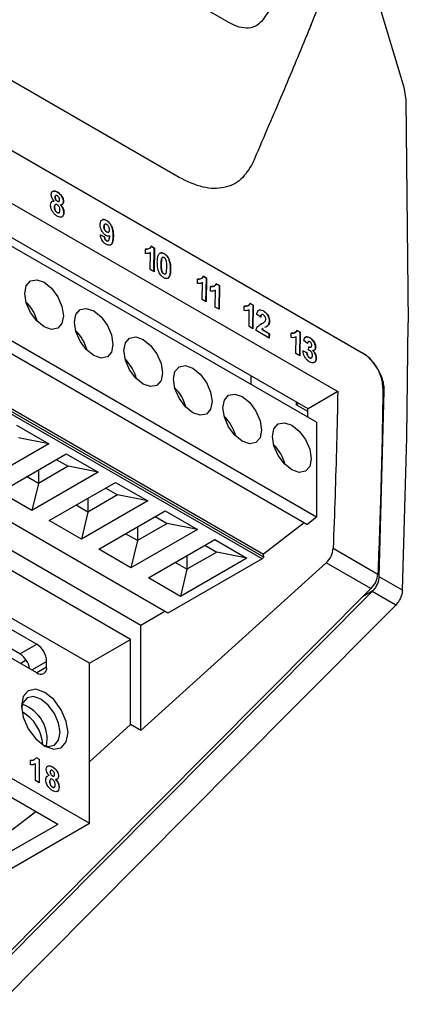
# Model space of a CAD drawing. Extents: x 106 to 315, y 19 to 260.
# Tile 12 of 132: x 162 to 170, y 44 to 65. Entities that reach past the tile are written whole.
import ezdxf

# ---------------------------------------------------------------- set-up
doc = ezdxf.new("R2010")
doc.units = 0
doc.layers.get('0').update_dxf_attribs({"linetype": 'CONTINUOUS'})

msp = doc.modelspace()

# ---------------------------------------------------------------- linework, layer by layer
at = {"color": 7, "linetype": 'CONTINUOUS'}
for p, q in [((169.049, 65.98), (169.907, 63.137)), ((165.329, 61.293), (160.396, 64.141)), ((167.954, 56.576), (155.231, 63.921)), ((168.127, 56.301), (155.227, 63.748)), ((169.907, 63.137), (169.95, 62.88)), ((169.95, 62.88), (169.999, 58.337)), ((160.386, 62.726), (169.073, 57.711)), ((169.085, 57.7), (160.397, 62.715)), ((155.168, 61.853), (168.127, 54.372)), ((167.928, 54.218), (155.159, 61.59)), ((160.381, 61.648), (168.56, 56.926)), ((162.796, 60.891), (162.798, 60.892)), ((162.812, 60.926), (162.81, 60.924)), ((162.843, 60.994), (162.845, 60.996)), ((167.016, 53.516), (154.555, 60.709)), ((167.056, 53.546), (154.591, 60.742)), ((154.63, 60.777), (167.046, 53.609)), ((162.775, 60.811), (162.735, 60.804)), ((162.775, 60.811), (162.777, 60.813)), ((162.782, 60.692), (162.784, 60.694)), ((162.804, 60.741), (162.802, 60.739)), ((162.84, 60.809), (162.842, 60.81)), ((162.873, 60.804), (162.875, 60.805)), ((162.904, 60.737), (162.906, 60.738)), ((162.966, 60.8), (162.968, 60.801)), ((162.838, 60.578), (162.84, 60.58)), ((162.875, 60.574), (162.877, 60.576)), ((162.974, 60.577), (162.976, 60.578)), ((163.793, 60.292), (163.795, 60.293)), ((163.81, 60.34), (163.808, 60.339)), ((163.846, 60.416), (163.848, 60.417)), ((163.8, 60.085), (163.72, 60.121)), ((163.722, 60.122), (163.802, 60.087)), ((163.8, 60.085), (163.802, 60.087)), ((163.848, 60.183), (163.85, 60.184)), ((163.889, 60.178), (163.891, 60.18)), ((163.902, 60.104), (163.909, 60.107)), ((163.909, 60.107), (163.911, 60.108)), ((163.983, 60.092), (163.985, 60.094)), ((163.844, 60.004), (163.846, 60.005)), ((163.878, 60.001), (163.88, 60.002)), ((164.819, 59.854), (164.755, 59.891)), ((164.757, 59.892), (164.821, 59.855)), ((164.637, 59.742), (164.638, 59.835)), ((164.732, 59.758), (164.737, 59.761)), ((164.734, 59.417), (164.739, 59.753)), ((164.812, 59.372), (164.819, 59.854)), ((164.821, 59.855), (164.814, 59.371)), ((164.819, 59.854), (164.821, 59.855)), ((165.018, 59.739), (165.02, 59.74)), ((164.959, 59.526), (164.961, 59.527)), ((164.969, 59.638), (164.971, 59.639)), ((165.113, 59.634), (165.115, 59.635)), ((165.097, 52.408), (153.06, 59.356)), ((164.814, 59.371), (164.734, 59.417)), ((165.012, 59.33), (165.014, 59.331)), ((165.15, 59.415), (165.152, 59.417)), ((165.881, 59.241), (165.817, 59.278)), ((165.819, 59.279), (165.883, 59.242)), ((165.096, 59.239), (165.106, 59.243)), ((165.698, 59.13), (165.7, 59.223)), ((165.793, 59.146), (165.799, 59.148)), ((165.795, 58.805), (165.801, 59.14)), ((165.873, 58.76), (165.881, 59.241)), ((165.883, 59.242), (165.875, 58.758)), ((165.881, 59.241), (165.883, 59.242)), ((165.964, 58.976), (165.966, 59.069)), ((166.146, 59.088), (166.082, 59.125)), ((166.084, 59.126), (166.148, 59.089)), ((166.139, 58.606), (166.146, 59.088)), ((166.148, 59.089), (166.141, 58.605)), ((166.146, 59.088), (166.148, 59.089)), ((164.542, 52.157), (152.675, 59.007)), ((166.059, 58.992), (166.064, 58.995)), ((166.061, 58.651), (166.066, 58.987)), ((165.875, 58.758), (165.795, 58.805)), ((166.654, 58.578), (166.655, 58.671)), ((166.836, 58.69), (166.772, 58.726)), ((166.774, 58.728), (166.838, 58.691)), ((166.828, 58.208), (166.836, 58.69)), ((166.838, 58.691), (166.83, 58.207)), ((166.836, 58.69), (166.838, 58.691)), ((166.141, 58.605), (166.061, 58.651)), ((166.748, 58.594), (166.754, 58.596)), ((166.751, 58.253), (166.756, 58.589)), ((166.99, 58.447), (166.91, 58.502)), ((167.008, 58.496), (167.006, 58.495)), ((167.043, 58.57), (167.045, 58.571)), ((166.83, 58.207), (166.751, 58.253)), ((167.007, 58.31), (166.985, 58.297)), ((167.033, 58.324), (167.035, 58.325)), ((167.105, 58.253), (167.127, 58.267)), ((167.127, 58.267), (167.129, 58.268)), ((167.169, 58.365), (167.171, 58.366)), ((169.971, 55.988), (169.999, 58.337)), ((167.165, 58.014), (166.894, 58.17)), ((167.011, 58.195), (167.034, 58.212)), ((167.011, 58.195), (167.013, 58.196)), ((167.165, 58.106), (167.011, 58.195)), ((167.037, 58.212), (167.013, 58.196)), ((167.013, 58.196), (167.167, 58.107)), ((167.163, 58.015), (167.165, 58.106)), ((167.167, 58.107), (167.165, 58.014)), ((167.165, 58.106), (167.167, 58.107)), ((167.609, 58.027), (167.611, 58.12)), ((167.791, 58.138), (167.727, 58.175)), ((167.729, 58.176), (167.793, 58.139)), ((167.784, 57.657), (167.791, 58.138)), ((167.793, 58.139), (167.786, 57.655)), ((167.791, 58.138), (167.793, 58.139)), ((167.704, 58.043), (167.709, 58.045)), ((167.706, 57.702), (167.711, 58.046)), ((167.945, 57.908), (167.866, 57.968)), ((167.99, 58.023), (167.992, 58.024)), ((168.081, 57.927), (168.083, 57.928)), ((167.786, 57.655), (167.706, 57.702)), ((167.929, 57.72), (167.849, 57.755)), ((167.851, 57.756), (167.932, 57.722)), ((167.929, 57.72), (167.932, 57.722)), ((167.965, 57.771), (167.973, 57.842)), ((168.014, 57.832), (168.016, 57.833)), ((168.047, 57.763), (168.049, 57.764)), ((168.108, 57.83), (168.11, 57.831)), ((167.984, 57.614), (167.986, 57.615)), ((168.022, 57.61), (168.024, 57.611)), ((168.121, 57.606), (168.123, 57.607)), ((166.79, 57.248), (166.79, 57.073)), ((168.56, 56.926), (167.954, 56.576)), ((169.408, 53.145), (169.51, 56.937)), ((167.714, 56.714), (167.714, 56.655)), ((167.765, 56.685), (167.714, 56.655)), ((167.953, 56.517), (167.714, 56.655)), ((168.127, 56.301), (168.127, 54.372)), ((162.011, 56.242), (162.667, 55.863)), ((162.667, 55.863), (161.314, 55.081)), ((162.667, 55.863), (162.051, 55.985)), ((169.879, 52.872), (169.971, 55.988)), ((161.667, 54.877), (163.021, 55.659)), ((163.021, 55.659), (163.677, 55.28)), ((162.819, 55.542), (163.061, 55.402)), ((164.333, 51.87), (158.475, 55.253)), ((163.677, 55.28), (162.324, 54.498)), ((163.061, 55.402), (162.455, 55.052)), ((162.455, 55.332), (162.455, 55.052)), ((163.677, 55.28), (163.061, 55.402)), ((162.455, 55.052), (162.213, 55.192)), ((162.455, 55.052), (162.324, 54.498)), ((162.677, 54.294), (164.031, 55.075)), ((164.031, 55.075), (164.688, 54.696)), ((162.324, 54.498), (161.667, 54.877)), ((163.829, 54.959), (164.071, 54.819)), ((164.688, 54.696), (163.334, 53.915)), ((164.071, 54.819), (163.465, 54.469)), ((163.465, 54.749), (163.465, 54.469)), ((164.688, 54.696), (164.071, 54.819)), ((163.465, 54.469), (163.223, 54.609)), ((163.465, 54.469), (163.334, 53.915)), ((163.688, 53.711), (165.041, 54.492)), ((165.041, 54.492), (165.698, 54.113)), ((163.495, 51.386), (158.475, 54.285)), ((163.334, 53.915), (162.677, 54.294)), ((165.082, 54.236), (164.475, 53.886)), ((164.839, 54.376), (165.082, 54.236)), ((165.698, 54.113), (165.082, 54.236)), ((167.875, 54.249), (167.046, 53.609)), ((167.928, 54.218), (168.127, 54.372)), ((165.698, 54.113), (164.344, 53.332)), ((164.475, 54.166), (164.475, 53.886)), ((158.785, 53.872), (162.422, 51.773)), ((164.475, 53.886), (164.233, 54.026)), ((164.475, 53.886), (164.344, 53.332)), ((164.698, 53.128), (166.051, 53.909)), ((166.051, 53.909), (166.708, 53.53)), ((164.344, 53.332), (163.688, 53.711)), ((166.092, 53.653), (165.486, 53.303)), ((165.849, 53.793), (166.092, 53.653)), ((166.708, 53.53), (166.092, 53.653)), ((168.467, 53.731), (169.379, 53.204)), ((162.078, 51.574), (158.587, 53.59)), ((168.321, 53.432), (164.542, 50.011)), ((167.016, 53.516), (165.097, 52.408)), ((165.486, 53.303), (165.243, 53.443)), ((166.708, 53.53), (165.354, 52.749)), ((165.486, 53.583), (165.486, 53.303)), ((167.016, 53.516), (167.056, 53.546)), ((167.056, 53.546), (167.046, 53.609)), ((169.233, 52.906), (168.321, 53.432)), ((162.422, 51.189), (158.785, 53.289)), ((165.486, 53.303), (165.354, 52.749)), ((165.354, 52.749), (164.698, 53.128)), ((169.879, 52.872), (169.408, 53.145)), ((169.233, 52.906), (160.804, 44.427)), ((166.036, 49.6), (169.262, 52.846)), ((169.275, 52.86), (169.068, 52.74)), ((169.275, 52.86), (169.262, 52.846)), ((169.742, 52.569), (169.262, 52.846)), ((165.037, 52.442), (164.542, 52.157)), ((167.705, 50.52), (169.742, 52.569)), ((164.542, 50.011), (164.542, 52.157)), ((163.495, 51.386), (164.333, 51.87)), ((164.333, 50.132), (164.333, 51.87)), ((162.078, 51.574), (162.422, 51.773)), ((157.636, 51.503), (163.495, 48.12)), ((162.089, 51.382), (162.198, 51.455)), ((162.624, 51.306), (162.624, 51.423)), ((163.495, 49.373), (163.495, 51.386)), ((162.849, 48.097), (157.596, 51.129)), ((166.516, 49.324), (167.705, 50.52)), ((163.495, 49.373), (164.333, 50.132)), ((164.542, 50.011), (164.333, 50.132)), ((166.036, 49.6), (160.832, 44.365)), ((162.408, 49.462), (162.472, 49.425)), ((162.41, 49.463), (162.474, 49.426)), ((162.472, 49.425), (162.474, 49.426)), ((162.472, 49.425), (162.472, 48.948)), ((162.474, 49.426), (162.474, 48.947)), ((161.313, 44.09), (166.516, 49.324)), ((162.293, 49.315), (162.293, 49.408)), ((162.392, 49.333), (162.394, 49.334)), ((162.394, 48.993), (162.394, 49.334)), ((162.74, 49.27), (162.742, 49.271)), ((163.495, 48.12), (163.495, 49.373)), ((162.629, 49.077), (162.645, 49.081)), ((162.675, 49.089), (162.677, 49.09)), ((162.695, 49.168), (162.697, 49.169)), ((162.74, 49.086), (162.742, 49.087)), ((162.805, 49.014), (162.807, 49.015)), ((162.865, 49.076), (162.867, 49.078)), ((162.474, 48.947), (162.394, 48.993)), ((162.684, 48.971), (162.686, 48.972)), ((162.741, 48.858), (162.743, 48.859)), ((162.876, 48.855), (162.878, 48.857)), ((162.402, 48.355), (161.595, 47.734)), ((159.677, 45.916), (163.495, 48.12)), ((162.849, 48.097), (161.889, 47.543))]:
    msp.add_line(p, q, dxfattribs=at)
at = {"color": 8, "linetype": 'CONTINUOUS'}
for p, q in [((169.073, 57.711), (169.069, 57.709)), ((169.51, 56.937), (169.481, 56.92)), ((162.321, 51.248), (162.624, 51.423)), ((162.624, 51.306), (162.422, 51.189))]:
    msp.add_line(p, q, dxfattribs=at)
at = {"color": 7, "linetype": 'CONTINUOUS', "flags": 128}
for points in [[(166.341, 64.454), (163.98, 65.817), (161.619, 67.18)], [(162.573, 59.156), (162.724, 59.034), (162.852, 58.862), (162.937, 58.665), (162.967, 58.473), (162.937, 58.316), (162.852, 58.218), (162.724, 58.193), (162.573, 58.246), (162.423, 58.367), (162.295, 58.54), (162.209, 58.737), (162.179, 58.928), (162.209, 59.085), (162.295, 59.183), (162.423, 59.208), (162.573, 59.156)], [(163.19, 58.345), (163.22, 58.502), (163.305, 58.6), (163.433, 58.625), (163.584, 58.572), (163.734, 58.451), (163.862, 58.278), (163.948, 58.081), (163.977, 57.89), (163.948, 57.733), (163.862, 57.635), (163.734, 57.61), (163.584, 57.663), (163.433, 57.784), (163.305, 57.957), (163.22, 58.154), (163.19, 58.345)], [(164.594, 57.989), (164.744, 57.868), (164.872, 57.695), (164.958, 57.498), (164.988, 57.307), (164.958, 57.15), (164.872, 57.052), (164.744, 57.027), (164.594, 57.079), (164.443, 57.201), (164.315, 57.373), (164.23, 57.57), (164.2, 57.762), (164.23, 57.919), (164.315, 58.017), (164.443, 58.042), (164.594, 57.989)], [(165.604, 57.406), (165.755, 57.284), (165.882, 57.112), (165.968, 56.915), (165.998, 56.724), (165.968, 56.567), (165.882, 56.469), (165.755, 56.444), (165.604, 56.496), (165.453, 56.618), (165.325, 56.79), (165.24, 56.987), (165.21, 57.179), (165.24, 57.335), (165.325, 57.434), (165.453, 57.459), (165.604, 57.406)], [(166.22, 56.595), (166.25, 56.752), (166.335, 56.851), (166.463, 56.875), (166.614, 56.823), (166.765, 56.701), (166.893, 56.529), (166.978, 56.332), (167.008, 56.141), (166.978, 55.984), (166.893, 55.886), (166.765, 55.861), (166.614, 55.913), (166.463, 56.035), (166.335, 56.207), (166.25, 56.404), (166.22, 56.595)], [(167.624, 56.24), (167.775, 56.118), (167.903, 55.946), (167.988, 55.749), (168.018, 55.557), (167.988, 55.401), (167.903, 55.302), (167.775, 55.278), (167.624, 55.33), (167.473, 55.452), (167.346, 55.624), (167.26, 55.821), (167.23, 56.012), (167.26, 56.169), (167.346, 56.267), (167.473, 56.292), (167.624, 56.24)], [(163.061, 49.969), (163.025, 50.199), (162.922, 50.437), (162.768, 50.644), (162.586, 50.791), (162.404, 50.854), (162.25, 50.824), (162.147, 50.706), (162.111, 50.517), (162.147, 50.286), (162.25, 50.049), (162.404, 49.841), (162.586, 49.695), (162.768, 49.631), (162.922, 49.661), (163.025, 49.78), (163.061, 49.969)], [(162.505, 50.651), (162.354, 50.703), (162.227, 50.679), (162.141, 50.58), (162.113, 50.467)], [(162.544, 49.721), (162.656, 49.689), (162.784, 49.714), (162.869, 49.812), (162.899, 49.969), (162.869, 50.16), (162.784, 50.357), (162.656, 50.529), (162.505, 50.651)]]:
    msp.add_lwpolyline(points, dxfattribs=at)
at = {"color": 7, "linetype": 'CONTINUOUS'}
for centre, radius, start, end in [((161.551, 58.111), 0.919, 15.1658, 44.8289), ((162.562, 57.528), 0.919, 15.1659, 44.8289), ((163.572, 56.944), 0.919, 15.1658, 44.829), ((164.582, 56.361), 0.919, 15.1661, 44.8286), ((19.621, 59.402), 148.359, 358.84192, 358.9086), ((165.592, 55.778), 0.919, 15.1657, 44.829), ((166.602, 55.195), 0.919, 15.1661, 44.8286), ((168.016, 53.767), 0.453, 312.2982, 355.3638), ((168.928, 53.241), 0.453, 312.2982, 355.3638), ((162.185, 51.403), 0.439, 2.6055, 57.3945), ((161.84, 51.202), 0.442, 9.2965, 57.3704), ((162.501, 51.286), 0.125, 230.7963, 9.2146), ((161.887, 49.839), 0.747, 348.837, 71.1576), ((161.726, 49.674), 0.82, 3.2213, 61.1019)]:
    msp.add_arc(centre, radius, start, end, dxfattribs=at)
for points, knots in [([(168.005, 64.382), (168.21, 64.874), (168.453, 65.458), (168.777, 66.208), (169.054, 66.901), (169.197, 67.507), (169.303, 67.956)], [0, 0, 0, 0, 0.462447, 0.549682, 0.666011, 1, 1, 1, 1]), ([(169.199, 67.702), (168.846, 67.175), (168.139, 66.121), (167.402, 65.049), (167.034, 64.512)], [0, 0, 0, 0, 0.500006, 1, 1, 1, 1]), ([(167.034, 64.512), (166.995, 64.469), (166.917, 64.381), (166.748, 64.333), (166.552, 64.35), (166.411, 64.419), (166.341, 64.454)], [0, 0, 0, 0, 0.250071, 0.499952, 0.749878, 1, 1, 1, 1]), ([(168.018, 64.415), (167.978, 64.317), (167.777, 63.827), (167.384, 62.889), (167.019, 62.042), (166.827, 61.594)], [0, 0, 0, 0, 0.105531, 0.52697, 1, 1, 1, 1]), ([(166.827, 61.594), (166.755, 61.471), (166.612, 61.227), (166.251, 61.064), (165.816, 61.061), (165.493, 61.215), (165.329, 61.293)], [0, 0, 0, 0, 0.249761, 0.495872, 0.744292, 1, 1, 1, 1]), ([(162.718, 60.945), (162.72, 60.959), (162.722, 60.987), (162.742, 61.012), (162.769, 61.021), (162.804, 61.017), (162.83, 61.003), (162.845, 60.996)], [0, 0, 0, 0, 0.199375, 0.400719, 0.576023, 0.759876, 1, 1, 1, 1]), ([(162.777, 60.813), (162.766, 60.825), (162.746, 60.848), (162.728, 60.887), (162.719, 60.919), (162.719, 60.938), (162.718, 60.945)], [0, 0, 0, 0, 0.332962, 0.580597, 0.826991, 1, 1, 1, 1]), ([(162.843, 60.994), (162.822, 61.005), (162.789, 61.02), (162.756, 61.019), (162.748, 61.011), (162.747, 61.01)], [0, 0, 0, 0, 0.616119, 0.948279, 1, 1, 1, 1]), ([(162.796, 60.891), (162.797, 60.899), (162.798, 60.912), (162.805, 60.922), (162.809, 60.924), (162.81, 60.924)], [0, 0, 0, 0, 0.563304, 0.939774, 1, 1, 1, 1]), ([(162.84, 60.809), (162.834, 60.813), (162.823, 60.821), (162.809, 60.838), (162.801, 60.855), (162.796, 60.873), (162.796, 60.885), (162.796, 60.891)], [0, 0, 0, 0, 0.2628521, 0.4391932, 0.6157547, 0.7931273, 1, 1, 1, 1]), ([(162.845, 60.921), (162.838, 60.924), (162.827, 60.93), (162.813, 60.927), (162.804, 60.92), (162.799, 60.907), (162.798, 60.897), (162.798, 60.892)], [0, 0, 0, 0, 0.263652, 0.448561, 0.633061, 0.828091, 1, 1, 1, 1]), ([(162.798, 60.892), (162.799, 60.883), (162.799, 60.868), (162.808, 60.846), (162.818, 60.83), (162.83, 60.817), (162.838, 60.812), (162.842, 60.81)], [0, 0, 0, 0, 0.304247, 0.488132, 0.672814, 0.846694, 1, 1, 1, 1]), ([(162.966, 60.8), (162.966, 60.815), (162.964, 60.845), (162.945, 60.892), (162.918, 60.933), (162.883, 60.969), (162.858, 60.985), (162.843, 60.994)], [0, 0, 0, 0, 0.200358, 0.402694, 0.57615, 0.765741, 1, 1, 1, 1]), ([(162.845, 60.996), (162.866, 60.982), (162.899, 60.96), (162.938, 60.91), (162.959, 60.865), (162.968, 60.828), (162.968, 60.808), (162.968, 60.801)], [0, 0, 0, 0, 0.340525, 0.533494, 0.726891, 0.908047, 1, 1, 1, 1]), ([(162.889, 60.84), (162.888, 60.849), (162.887, 60.863), (162.879, 60.885), (162.868, 60.902), (162.856, 60.914), (162.848, 60.919), (162.845, 60.921)], [0, 0, 0, 0, 0.286918, 0.48372, 0.680584, 0.863609, 1, 1, 1, 1]), ([(162.704, 60.731), (162.706, 60.747), (162.709, 60.776), (162.729, 60.804), (162.754, 60.813), (162.771, 60.813), (162.777, 60.813)], [0, 0, 0, 0, 0.326432, 0.58623, 0.846817, 1, 1, 1, 1]), ([(162.747, 60.593), (162.737, 60.61), (162.718, 60.643), (162.705, 60.692), (162.705, 60.72), (162.704, 60.731)], [0, 0, 0, 0, 0.369873, 0.742366, 1, 1, 1, 1]), ([(162.782, 60.692), (162.784, 60.704), (162.787, 60.722), (162.796, 60.737), (162.802, 60.739), (162.803, 60.739)], [0, 0, 0, 0, 0.579353, 0.942641, 1, 1, 1, 1]), ([(162.838, 60.578), (162.832, 60.583), (162.819, 60.591), (162.803, 60.611), (162.791, 60.635), (162.783, 60.663), (162.783, 60.681), (162.782, 60.692)], [0, 0, 0, 0, 0.184328, 0.37019, 0.533554, 0.728759, 1, 1, 1, 1]), ([(162.841, 60.735), (162.834, 60.739), (162.822, 60.745), (162.807, 60.743), (162.795, 60.734), (162.786, 60.718), (162.785, 60.701), (162.784, 60.694)], [0, 0, 0, 0, 0.218493, 0.373108, 0.527266, 0.791273, 1, 1, 1, 1]), ([(162.784, 60.694), (162.785, 60.681), (162.785, 60.66), (162.796, 60.629), (162.811, 60.604), (162.826, 60.588), (162.836, 60.582), (162.84, 60.58)], [0, 0, 0, 0, 0.310679, 0.508356, 0.706351, 0.895711, 1, 1, 1, 1]), ([(162.872, 60.805), (162.87, 60.804), (162.865, 60.8), (162.853, 60.802), (162.844, 60.807), (162.84, 60.809)], [0, 0, 0, 0, 0.272546, 0.647805, 1, 1, 1, 1]), ([(162.896, 60.628), (162.895, 60.641), (162.894, 60.662), (162.881, 60.694), (162.866, 60.716), (162.852, 60.729), (162.843, 60.734), (162.841, 60.735)], [0, 0, 0, 0, 0.336274, 0.53978, 0.74372, 0.928259, 1, 1, 1, 1]), ([(162.842, 60.81), (162.849, 60.807), (162.86, 60.801), (162.874, 60.804), (162.883, 60.811), (162.888, 60.824), (162.888, 60.835), (162.889, 60.84)], [0, 0, 0, 0, 0.264535, 0.444041, 0.623519, 0.806335, 1, 1, 1, 1]), ([(162.974, 60.577), (162.973, 60.592), (162.971, 60.623), (162.952, 60.672), (162.928, 60.71), (162.911, 60.729), (162.904, 60.737)], [0, 0, 0, 0, 0.287207, 0.576255, 0.829679, 1, 1, 1, 1]), ([(162.968, 60.801), (162.967, 60.789), (162.965, 60.765), (162.947, 60.744), (162.926, 60.737), (162.912, 60.738), (162.906, 60.738)], [0, 0, 0, 0, 0.290542, 0.584058, 0.841627, 1, 1, 1, 1]), ([(162.906, 60.738), (162.921, 60.721), (162.946, 60.691), (162.968, 60.64), (162.975, 60.604), (162.976, 60.584), (162.976, 60.578)], [0, 0, 0, 0, 0.368257, 0.623687, 0.879064, 1, 1, 1, 1]), ([(162.94, 60.743), (162.941, 60.743), (162.949, 60.745), (162.959, 60.761), (162.966, 60.782), (162.966, 60.796), (162.966, 60.8)], [0, 0, 0, 0, 0.024836, 0.446733, 0.869236, 1, 1, 1, 1]), ([(162.84, 60.504), (162.831, 60.51), (162.815, 60.52), (162.782, 60.547), (162.761, 60.575), (162.747, 60.593)], [0, 0, 0, 0, 0.251502, 0.503633, 1, 1, 1, 1]), ([(162.874, 60.576), (162.872, 60.574), (162.865, 60.57), (162.852, 60.571), (162.842, 60.576), (162.838, 60.578)], [0, 0, 0, 0, 0.234824, 0.681457, 1, 1, 1, 1]), ([(162.84, 60.58), (162.846, 60.577), (162.858, 60.571), (162.874, 60.573), (162.887, 60.583), (162.895, 60.602), (162.895, 60.619), (162.896, 60.628)], [0, 0, 0, 0, 0.184758, 0.371229, 0.538114, 0.76327, 1, 1, 1, 1]), ([(162.976, 60.578), (162.973, 60.556), (162.97, 60.52), (162.942, 60.49), (162.91, 60.48), (162.874, 60.486), (162.85, 60.499), (162.84, 60.504)], [0, 0, 0, 0, 0.279399, 0.46806, 0.656209, 0.848991, 1, 1, 1, 1]), ([(162.936, 60.491), (162.943, 60.496), (162.961, 60.508), (162.972, 60.541), (162.973, 60.567), (162.974, 60.577)], [0, 0, 0, 0, 0.337258, 0.734184, 1, 1, 1, 1]), ([(163.715, 60.335), (163.717, 60.358), (163.721, 60.397), (163.749, 60.429), (163.783, 60.44), (163.818, 60.433), (163.84, 60.421), (163.848, 60.417)], [0, 0, 0, 0, 0.295515, 0.493319, 0.690734, 0.889847, 1, 1, 1, 1]), ([(163.834, 60.112), (163.82, 60.121), (163.792, 60.141), (163.757, 60.188), (163.73, 60.24), (163.716, 60.292), (163.715, 60.322), (163.715, 60.335)], [0, 0, 0, 0, 0.209016, 0.419564, 0.61985, 0.834027, 1, 1, 1, 1]), ([(163.846, 60.416), (163.829, 60.423), (163.8, 60.437), (163.768, 60.437), (163.756, 60.428), (163.753, 60.425)], [0, 0, 0, 0, 0.474842, 0.870691, 1, 1, 1, 1]), ([(163.793, 60.292), (163.794, 60.302), (163.795, 60.319), (163.801, 60.335), (163.807, 60.337), (163.809, 60.338)], [0, 0, 0, 0, 0.564644, 0.875927, 1, 1, 1, 1]), ([(163.848, 60.183), (163.84, 60.189), (163.826, 60.199), (163.809, 60.222), (163.797, 60.247), (163.793, 60.271), (163.793, 60.286), (163.793, 60.292)], [0, 0, 0, 0, 0.253043, 0.431757, 0.611131, 0.845689, 1, 1, 1, 1]), ([(163.848, 60.335), (163.841, 60.339), (163.829, 60.345), (163.812, 60.343), (163.801, 60.332), (163.796, 60.314), (163.795, 60.299), (163.795, 60.293)], [0, 0, 0, 0, 0.2233536, 0.4052288, 0.5880026, 0.8133325, 1, 1, 1, 1]), ([(163.795, 60.293), (163.795, 60.28), (163.796, 60.26), (163.806, 60.231), (163.819, 60.211), (163.834, 60.194), (163.845, 60.187), (163.85, 60.184)], [0, 0, 0, 0, 0.326218, 0.499431, 0.672925, 0.847134, 1, 1, 1, 1]), ([(163.983, 60.092), (163.983, 60.12), (163.982, 60.175), (163.968, 60.255), (163.936, 60.324), (163.9, 60.375), (163.867, 60.403), (163.85, 60.413), (163.846, 60.416)], [0, 0, 0, 0, 0.246038, 0.494078, 0.652552, 0.811163, 0.957566, 1, 1, 1, 1]), ([(163.848, 60.417), (163.863, 60.406), (163.894, 60.385), (163.933, 60.334), (163.963, 60.272), (163.984, 60.189), (163.984, 60.13), (163.985, 60.094)], [0, 0, 0, 0, 0.163626, 0.328935, 0.4720168, 0.675659, 1, 1, 1, 1]), ([(163.906, 60.222), (163.906, 60.234), (163.905, 60.255), (163.893, 60.286), (163.878, 60.309), (163.862, 60.326), (163.852, 60.333), (163.848, 60.335)], [0, 0, 0, 0, 0.299113, 0.499259, 0.698741, 0.874499, 1, 1, 1, 1]), ([(163.834, 59.931), (163.818, 59.941), (163.792, 59.959), (163.76, 60), (163.737, 60.046), (163.727, 60.088), (163.723, 60.115), (163.722, 60.122)], [0, 0, 0, 0, 0.2687969, 0.4510991, 0.6333538, 0.891824, 1, 1, 1, 1]), ([(163.844, 60.004), (163.838, 60.008), (163.827, 60.015), (163.814, 60.033), (163.805, 60.053), (163.802, 60.071), (163.801, 60.083), (163.8, 60.085)], [0, 0, 0, 0, 0.262196, 0.437598, 0.61303, 0.906011, 1, 1, 1, 1]), ([(163.802, 60.087), (163.804, 60.075), (163.806, 60.058), (163.816, 60.035), (163.827, 60.02), (163.837, 60.01), (163.844, 60.006), (163.846, 60.005)], [0, 0, 0, 0, 0.3692078, 0.5472886, 0.7256942, 0.9015141, 1, 1, 1, 1]), ([(163.911, 60.108), (163.906, 60.105), (163.893, 60.097), (163.867, 60.096), (163.845, 60.107), (163.834, 60.112)], [0, 0, 0, 0, 0.251951, 0.62811, 1, 1, 1, 1]), ([(163.985, 60.094), (163.983, 60.047), (163.98, 59.981), (163.943, 59.924), (163.905, 59.907), (163.865, 59.914), (163.842, 59.926), (163.834, 59.931)], [0, 0, 0, 0, 0.410831, 0.584179, 0.758409, 0.917036, 1, 1, 1, 1]), ([(163.846, 60.005), (163.852, 60.002), (163.862, 59.998), (163.878, 60), (163.893, 60.012), (163.906, 60.049), (163.909, 60.084), (163.911, 60.108)], [0, 0, 0, 0, 0.1052296, 0.2110052, 0.3578134, 0.5620383, 1, 1, 1, 1]), ([(163.888, 60.179), (163.885, 60.177), (163.877, 60.173), (163.862, 60.176), (163.852, 60.181), (163.848, 60.183)], [0, 0, 0, 0, 0.322004, 0.719529, 1, 1, 1, 1]), ([(163.85, 60.184), (163.859, 60.18), (163.873, 60.174), (163.89, 60.178), (163.902, 60.189), (163.906, 60.206), (163.906, 60.218), (163.906, 60.222)], [0, 0, 0, 0, 0.271852, 0.465026, 0.659046, 0.883499, 1, 1, 1, 1]), ([(163.928, 59.92), (163.936, 59.926), (163.958, 59.941), (163.978, 60.001), (163.981, 60.058), (163.983, 60.092)], [0, 0, 0, 0, 0.188315, 0.513219, 1, 1, 1, 1]), ([(163.877, 60.002), (163.875, 60.001), (163.87, 59.997), (163.858, 59.997), (163.849, 60.002), (163.844, 60.004)], [0, 0, 0, 0, 0.229408, 0.651218, 1, 1, 1, 1]), ([(164.755, 59.891), (164.747, 59.877), (164.729, 59.845), (164.683, 59.832), (164.649, 59.834), (164.636, 59.834)], [0, 0, 0, 0, 0.313533, 0.746052, 1, 1, 1, 1]), ([(164.638, 59.835), (164.651, 59.835), (164.676, 59.833), (164.714, 59.843), (164.743, 59.862), (164.754, 59.884), (164.757, 59.892)], [0, 0, 0, 0, 0.252291, 0.504211, 0.838789, 1, 1, 1, 1]), ([(164.739, 59.762), (164.732, 59.758), (164.717, 59.749), (164.684, 59.74), (164.656, 59.741), (164.637, 59.742)], [0, 0, 0, 0, 0.250699, 0.50165, 1, 1, 1, 1]), ([(164.881, 59.574), (164.882, 59.591), (164.883, 59.625), (164.89, 59.68), (164.903, 59.723), (164.921, 59.741), (164.925, 59.746)], [0, 0, 0, 0, 0.250797, 0.501812, 0.870564, 1, 1, 1, 1]), ([(164.925, 59.746), (164.934, 59.751), (164.953, 59.763), (164.988, 59.757), (165.011, 59.745), (165.02, 59.74)], [0, 0, 0, 0, 0.366877, 0.735836, 1, 1, 1, 1]), ([(165.018, 59.739), (165.009, 59.743), (164.987, 59.755), (164.956, 59.762), (164.94, 59.752), (164.933, 59.749)], [0, 0, 0, 0, 0.287834, 0.712378, 1, 1, 1, 1]), ([(164.969, 59.638), (164.971, 59.643), (164.975, 59.653), (164.982, 59.659), (164.985, 59.662)], [0, 0, 0, 0, 0.521316, 1, 1, 1, 1]), ([(165.019, 59.659), (165.013, 59.662), (165.002, 59.667), (164.989, 59.666), (164.978, 59.656), (164.974, 59.646), (164.971, 59.639)], [0, 0, 0, 0, 0.265975, 0.476329, 0.687593, 1, 1, 1, 1]), ([(165.113, 59.634), (165.103, 59.651), (165.085, 59.684), (165.05, 59.719), (165.027, 59.733), (165.018, 59.739)], [0, 0, 0, 0, 0.371953, 0.746723, 1, 1, 1, 1]), ([(165.073, 59.463), (165.073, 59.479), (165.073, 59.512), (165.071, 59.559), (165.063, 59.597), (165.053, 59.623), (165.042, 59.64), (165.031, 59.652), (165.023, 59.657), (165.019, 59.659)], [0, 0, 0, 0, 0.2526086, 0.5055458, 0.6875253, 0.7801299, 0.8582149, 0.9358595, 1, 1, 1, 1]), ([(165.02, 59.74), (165.029, 59.734), (165.052, 59.72), (165.087, 59.686), (165.105, 59.652), (165.115, 59.635)], [0, 0, 0, 0, 0.252232, 0.626814, 1, 1, 1, 1]), ([(165.013, 59.25), (164.997, 59.26), (164.969, 59.28), (164.933, 59.326), (164.904, 59.38), (164.882, 59.467), (164.881, 59.531), (164.881, 59.574)], [0, 0, 0, 0, 0.162185, 0.298856, 0.435149, 0.613509, 1, 1, 1, 1]), ([(164.959, 59.526), (164.959, 59.536), (164.96, 59.555), (164.961, 59.594), (164.966, 59.62), (164.969, 59.638)], [0, 0, 0, 0, 0.250439, 0.500902, 1, 1, 1, 1]), ([(165.012, 59.33), (165.006, 59.334), (164.995, 59.341), (164.982, 59.358), (164.971, 59.382), (164.961, 59.42), (164.959, 59.47), (164.959, 59.507), (164.959, 59.526)], [0, 0, 0, 0, 0.110119, 0.189484, 0.269284, 0.43335, 0.714013, 1, 1, 1, 1]), ([(164.971, 59.639), (164.969, 59.631), (164.965, 59.613), (164.962, 59.576), (164.961, 59.547), (164.961, 59.527)], [0, 0, 0, 0, 0.250833, 0.501251, 1, 1, 1, 1]), ([(164.961, 59.527), (164.961, 59.511), (164.961, 59.477), (164.962, 59.43), (164.971, 59.392), (164.981, 59.364), (164.993, 59.347), (165.005, 59.336), (165.012, 59.332), (165.014, 59.331)], [0, 0, 0, 0, 0.253072, 0.506418, 0.696057, 0.786976, 0.879411, 0.957535, 1, 1, 1, 1]), ([(165.062, 59.351), (165.064, 59.36), (165.068, 59.377), (165.071, 59.414), (165.072, 59.443), (165.073, 59.463)], [0, 0, 0, 0, 0.250793, 0.501208, 1, 1, 1, 1]), ([(165.15, 59.415), (165.15, 59.433), (165.15, 59.467), (165.145, 59.529), (165.134, 59.586), (165.117, 59.624), (165.113, 59.634)], [0, 0, 0, 0, 0.250711, 0.501627, 0.863052, 1, 1, 1, 1]), ([(165.115, 59.635), (165.126, 59.605), (165.145, 59.551), (165.152, 59.478), (165.152, 59.437), (165.152, 59.417)], [0, 0, 0, 0, 0.402037, 0.698295, 1, 1, 1, 1]), ([(165.06, 59.35), (165.058, 59.345), (165.054, 59.334), (165.044, 59.324), (165.03, 59.322), (165.019, 59.326), (165.013, 59.329), (165.012, 59.33)], [0, 0, 0, 0, 0.2495215, 0.5019354, 0.7367505, 0.9471822, 1, 1, 1, 1]), ([(165.014, 59.331), (165.02, 59.328), (165.031, 59.323), (165.045, 59.325), (165.055, 59.334), (165.059, 59.345), (165.062, 59.351)], [0, 0, 0, 0, 0.267049, 0.474557, 0.682634, 1, 1, 1, 1]), ([(165.106, 59.243), (165.117, 59.258), (165.136, 59.284), (165.147, 59.346), (165.149, 59.39), (165.15, 59.415)], [0, 0, 0, 0, 0.338549, 0.622032, 1, 1, 1, 1]), ([(165.152, 59.417), (165.152, 59.4), (165.151, 59.366), (165.143, 59.311), (165.13, 59.267), (165.113, 59.249), (165.108, 59.245)], [0, 0, 0, 0, 0.250785, 0.501808, 0.868421, 1, 1, 1, 1]), ([(165.817, 59.278), (165.809, 59.265), (165.79, 59.233), (165.745, 59.219), (165.71, 59.221), (165.698, 59.222)], [0, 0, 0, 0, 0.313533, 0.746051, 1, 1, 1, 1]), ([(165.7, 59.223), (165.712, 59.222), (165.738, 59.22), (165.775, 59.23), (165.804, 59.249), (165.815, 59.272), (165.819, 59.279)], [0, 0, 0, 0, 0.252292, 0.504211, 0.838789, 1, 1, 1, 1]), ([(165.108, 59.245), (165.099, 59.239), (165.08, 59.227), (165.045, 59.234), (165.022, 59.245), (165.013, 59.25)], [0, 0, 0, 0, 0.367642, 0.737537, 1, 1, 1, 1]), ([(165.801, 59.149), (165.793, 59.145), (165.779, 59.137), (165.745, 59.127), (165.717, 59.129), (165.698, 59.13)], [0, 0, 0, 0, 0.250699, 0.50165, 1, 1, 1, 1]), ([(166.082, 59.125), (166.074, 59.111), (166.056, 59.079), (166.01, 59.066), (165.976, 59.067), (165.963, 59.068)], [0, 0, 0, 0, 0.313532, 0.746052, 1, 1, 1, 1]), ([(165.966, 59.069), (165.978, 59.068), (166.003, 59.067), (166.041, 59.077), (166.07, 59.095), (166.081, 59.118), (166.084, 59.126)], [0, 0, 0, 0, 0.252291, 0.504212, 0.83879, 1, 1, 1, 1]), ([(166.066, 58.996), (166.059, 58.992), (166.044, 58.983), (166.011, 58.974), (165.983, 58.975), (165.964, 58.976)], [0, 0, 0, 0, 0.250699, 0.50165, 1, 1, 1, 1]), ([(166.772, 58.726), (166.764, 58.713), (166.745, 58.681), (166.7, 58.667), (166.666, 58.669), (166.653, 58.67)], [0, 0, 0, 0, 0.313533, 0.746051, 1, 1, 1, 1]), ([(166.655, 58.671), (166.668, 58.67), (166.693, 58.669), (166.73, 58.679), (166.76, 58.697), (166.77, 58.72), (166.774, 58.728)], [0, 0, 0, 0, 0.252293, 0.504211, 0.838789, 1, 1, 1, 1]), ([(166.756, 58.598), (166.749, 58.593), (166.734, 58.585), (166.701, 58.575), (166.673, 58.577), (166.654, 58.578)], [0, 0, 0, 0, 0.250699, 0.50165, 1, 1, 1, 1]), ([(166.91, 58.502), (166.914, 58.527), (166.92, 58.565), (166.951, 58.591), (166.987, 58.595), (167.02, 58.585), (167.041, 58.574), (167.045, 58.571)], [0, 0, 0, 0, 0.338003, 0.514122, 0.68955, 0.930945, 1, 1, 1, 1]), ([(166.988, 58.446), (166.989, 58.457), (166.991, 58.475), (166.998, 58.491), (167.004, 58.493), (167.006, 58.494)], [0, 0, 0, 0, 0.578285, 0.878722, 1, 1, 1, 1]), ([(167.043, 58.491), (167.035, 58.495), (167.023, 58.501), (167.008, 58.498), (166.998, 58.487), (166.992, 58.469), (166.99, 58.454), (166.99, 58.447)], [0, 0, 0, 0, 0.2377669, 0.3942672, 0.5508415, 0.790928, 1, 1, 1, 1]), ([(167.169, 58.365), (167.168, 58.381), (167.166, 58.413), (167.146, 58.463), (167.118, 58.508), (167.083, 58.545), (167.057, 58.561), (167.043, 58.57)], [0, 0, 0, 0, 0.20443, 0.410864, 0.591365, 0.790756, 1, 1, 1, 1]), ([(167.091, 58.399), (167.091, 58.409), (167.09, 58.426), (167.081, 58.45), (167.07, 58.468), (167.057, 58.482), (167.047, 58.488), (167.043, 58.491)], [0, 0, 0, 0, 0.2972934, 0.4788511, 0.6612109, 0.8333038, 1, 1, 1, 1]), ([(167.045, 58.571), (167.065, 58.558), (167.097, 58.537), (167.135, 58.488), (167.159, 58.44), (167.17, 58.397), (167.171, 58.374), (167.171, 58.366)], [0, 0, 0, 0, 0.2986082, 0.4969892, 0.6953149, 0.8907073, 1, 1, 1, 1]), ([(166.894, 58.17), (166.901, 58.198), (166.912, 58.245), (166.959, 58.283), (166.991, 58.301), (167.009, 58.311)], [0, 0, 0, 0, 0.382581, 0.640316, 1, 1, 1, 1]), ([(167.009, 58.311), (167.015, 58.314), (167.026, 58.32), (167.049, 58.333), (167.064, 58.345), (167.074, 58.353)], [0, 0, 0, 0, 0.250313, 0.500637, 1, 1, 1, 1]), ([(167.129, 58.268), (167.119, 58.261), (167.101, 58.248), (167.08, 58.238), (167.069, 58.234)], [0, 0, 0, 0, 0.500671, 1, 1, 1, 1]), ([(167.074, 58.353), (167.076, 58.356), (167.081, 58.362), (167.088, 58.376), (167.09, 58.39), (167.091, 58.399)], [0, 0, 0, 0, 0.251988, 0.504542, 1, 1, 1, 1]), ([(167.127, 58.267), (167.133, 58.272), (167.144, 58.284), (167.161, 58.311), (167.168, 58.34), (167.169, 58.362), (167.169, 58.365)], [0, 0, 0, 0, 0.251267, 0.502949, 0.930598, 1, 1, 1, 1]), ([(167.171, 58.366), (167.17, 58.355), (167.168, 58.326), (167.153, 58.292), (167.136, 58.275), (167.129, 58.268)], [0, 0, 0, 0, 0.25174, 0.679258, 1, 1, 1, 1]), ([(167.727, 58.175), (167.719, 58.161), (167.701, 58.129), (167.655, 58.116), (167.621, 58.118), (167.609, 58.118)], [0, 0, 0, 0, 0.313532, 0.746052, 1, 1, 1, 1]), ([(167.611, 58.12), (167.623, 58.119), (167.649, 58.117), (167.686, 58.127), (167.715, 58.146), (167.726, 58.169), (167.729, 58.176)], [0, 0, 0, 0, 0.2522916, 0.5042103, 0.8387886, 1, 1, 1, 1]), ([(167.711, 58.046), (167.704, 58.042), (167.689, 58.034), (167.656, 58.024), (167.628, 58.026), (167.609, 58.027)], [0, 0, 0, 0, 0.250699, 0.50165, 1, 1, 1, 1]), ([(167.99, 58.023), (167.972, 58.032), (167.941, 58.046), (167.903, 58.041), (167.876, 58.016), (167.868, 57.985), (167.864, 57.967)], [0, 0, 0, 0, 0.300301, 0.497717, 0.696337, 1, 1, 1, 1]), ([(167.866, 57.968), (167.87, 57.987), (167.878, 58.018), (167.905, 58.042), (167.937, 58.046), (167.967, 58.038), (167.986, 58.028), (167.992, 58.024)], [0, 0, 0, 0, 0.312222, 0.500775, 0.688919, 0.89521, 1, 1, 1, 1]), ([(167.943, 57.907), (167.945, 57.919), (167.948, 57.935), (167.958, 57.943), (167.961, 57.945)], [0, 0, 0, 0, 0.725327, 1, 1, 1, 1]), ([(167.992, 57.943), (167.986, 57.946), (167.975, 57.951), (167.961, 57.947), (167.95, 57.934), (167.947, 57.919), (167.945, 57.909), (167.945, 57.908)], [0, 0, 0, 0, 0.224031, 0.422468, 0.641868, 0.949576, 1, 1, 1, 1]), ([(167.973, 57.842), (167.981, 57.837), (167.994, 57.83), (168.011, 57.83), (168.021, 57.837), (168.029, 57.849), (168.03, 57.862), (168.03, 57.869)], [0, 0, 0, 0, 0.263805, 0.439844, 0.616697, 0.788922, 1, 1, 1, 1]), ([(168.081, 57.927), (168.075, 57.937), (168.06, 57.962), (168.029, 57.998), (168.003, 58.015), (167.99, 58.023)], [0, 0, 0, 0, 0.250149, 0.608753, 1, 1, 1, 1]), ([(167.992, 58.024), (168.001, 58.019), (168.023, 58.005), (168.056, 57.973), (168.075, 57.942), (168.083, 57.928)], [0, 0, 0, 0, 0.251883, 0.667112, 1, 1, 1, 1]), ([(168.03, 57.869), (168.03, 57.877), (168.029, 57.891), (168.021, 57.912), (168.012, 57.927), (168.001, 57.938), (167.994, 57.942), (167.992, 57.943)], [0, 0, 0, 0, 0.305978, 0.501729, 0.697845, 0.884459, 1, 1, 1, 1]), ([(168.108, 57.83), (168.108, 57.838), (168.108, 57.858), (168.098, 57.892), (168.086, 57.916), (168.081, 57.927)], [0, 0, 0, 0, 0.251957, 0.665014, 1, 1, 1, 1]), ([(168.083, 57.928), (168.087, 57.92), (168.099, 57.897), (168.109, 57.863), (168.11, 57.84), (168.11, 57.831)], [0, 0, 0, 0, 0.251804, 0.713503, 1, 1, 1, 1]), ([(167.983, 57.535), (167.967, 57.546), (167.936, 57.567), (167.897, 57.616), (167.869, 57.67), (167.855, 57.718), (167.852, 57.746), (167.851, 57.756)], [0, 0, 0, 0, 0.247127, 0.45334, 0.659166, 0.879543, 1, 1, 1, 1]), ([(167.984, 57.614), (167.977, 57.619), (167.964, 57.628), (167.948, 57.652), (167.936, 57.68), (167.931, 57.703), (167.93, 57.718), (167.929, 57.72)], [0, 0, 0, 0, 0.2305, 0.432223, 0.619581, 0.92371, 1, 1, 1, 1]), ([(167.932, 57.722), (167.933, 57.706), (167.936, 57.682), (167.952, 57.65), (167.967, 57.628), (167.98, 57.619), (167.986, 57.615)], [0, 0, 0, 0, 0.399015, 0.595974, 0.793591, 1, 1, 1, 1]), ([(167.996, 57.759), (167.994, 57.761), (167.988, 57.764), (167.978, 57.768), (167.97, 57.77), (167.965, 57.771)], [0, 0, 0, 0, 0.250749, 0.501704, 1, 1, 1, 1]), ([(168.013, 57.833), (168.01, 57.831), (168.002, 57.827), (167.987, 57.831), (167.976, 57.838), (167.971, 57.84)], [0, 0, 0, 0, 0.278354, 0.675705, 1, 1, 1, 1]), ([(167.986, 57.615), (167.993, 57.612), (168.005, 57.606), (168.022, 57.609), (168.035, 57.619), (168.042, 57.638), (168.043, 57.653), (168.043, 57.659)], [0, 0, 0, 0, 0.191564, 0.384292, 0.598172, 0.816328, 1, 1, 1, 1]), ([(168.043, 57.659), (168.043, 57.672), (168.042, 57.691), (168.031, 57.721), (168.018, 57.741), (168.006, 57.753), (167.999, 57.758), (167.996, 57.759)], [0, 0, 0, 0, 0.34325, 0.55204, 0.761248, 0.918596, 1, 1, 1, 1]), ([(168.121, 57.606), (168.12, 57.624), (168.118, 57.656), (168.097, 57.703), (168.074, 57.739), (168.055, 57.755), (168.047, 57.763)], [0, 0, 0, 0, 0.335553, 0.571902, 0.808399, 1, 1, 1, 1]), ([(168.11, 57.831), (168.109, 57.819), (168.107, 57.795), (168.086, 57.771), (168.064, 57.765), (168.051, 57.764), (168.049, 57.764)], [0, 0, 0, 0, 0.287586, 0.577227, 0.952892, 1, 1, 1, 1]), ([(168.049, 57.764), (168.06, 57.753), (168.083, 57.732), (168.107, 57.69), (168.121, 57.646), (168.122, 57.62), (168.123, 57.607)], [0, 0, 0, 0, 0.261259, 0.524859, 0.753395, 1, 1, 1, 1]), ([(168.081, 57.773), (168.082, 57.774), (168.092, 57.776), (168.102, 57.793), (168.108, 57.814), (168.108, 57.828), (168.108, 57.83)], [0, 0, 0, 0, 0.091228, 0.501855, 0.913239, 1, 1, 1, 1]), ([(169.51, 56.937), (169.509, 56.976), (169.506, 57.053), (169.476, 57.176), (169.43, 57.295), (169.353, 57.44), (169.234, 57.599), (169.125, 57.674), (169.073, 57.711)], [0, 0, 0, 0, 0.139832, 0.275499, 0.407001, 0.534333, 0.775401, 1, 1, 1, 1]), ([(169.482, 56.996), (169.478, 57.052), (169.471, 57.163), (169.403, 57.344), (169.302, 57.509), (169.189, 57.631), (169.114, 57.68), (169.085, 57.7)], [0, 0, 0, 0, 0.214729, 0.42946, 0.644171, 0.858856, 1, 1, 1, 1]), ([(168.123, 57.607), (168.121, 57.591), (168.118, 57.558), (168.094, 57.528), (168.061, 57.512), (168.022, 57.515), (167.995, 57.529), (167.983, 57.535)], [0, 0, 0, 0, 0.20818, 0.417979, 0.61054, 0.836472, 1, 1, 1, 1]), ([(168.022, 57.611), (168.019, 57.609), (168.011, 57.605), (167.997, 57.607), (167.988, 57.612), (167.984, 57.614)], [0, 0, 0, 0, 0.333476, 0.767874, 1, 1, 1, 1]), ([(168.081, 57.524), (168.09, 57.53), (168.109, 57.543), (168.12, 57.575), (168.121, 57.599), (168.121, 57.606)], [0, 0, 0, 0, 0.365331, 0.823732, 1, 1, 1, 1]), ([(168.56, 56.926), (168.553, 56.572), (168.531, 55.511), (168.493, 54.442), (168.467, 53.731)], [0, 0, 0, 0, 0.334192, 1, 1, 1, 1]), ([(169.482, 56.996), (169.476, 56.643), (169.464, 55.935), (169.432, 54.673), (169.399, 53.76), (169.379, 53.204)], [0, 0, 0, 0, 0.281293, 0.562586, 1, 1, 1, 1]), ([(169.275, 52.86), (169.293, 52.88), (169.329, 52.92), (169.371, 52.994), (169.4, 53.072), (169.405, 53.121), (169.408, 53.145)], [0, 0, 0, 0, 0.250001, 0.500002, 0.750002, 1, 1, 1, 1]), ([(169.879, 52.872), (169.876, 52.845), (169.871, 52.793), (169.841, 52.715), (169.8, 52.636), (169.764, 52.594), (169.742, 52.569)], [0, 0, 0, 0, 0.262282, 0.500009, 0.702771, 1, 1, 1, 1]), ([(162.291, 49.406), (162.32, 49.403), (162.356, 49.4), (162.376, 49.425), (162.379, 49.429)], [0, 0, 0, 0, 0.822482, 1, 1, 1, 1]), ([(162.293, 49.408), (162.321, 49.407), (162.371, 49.405), (162.398, 49.445), (162.41, 49.463)], [0, 0, 0, 0, 0.5609943, 1, 1, 1, 1]), ([(162.394, 49.334), (162.377, 49.326), (162.347, 49.311), (162.31, 49.314), (162.293, 49.315)], [0, 0, 0, 0, 0.559747, 1, 1, 1, 1]), ([(162.617, 49.222), (162.619, 49.241), (162.624, 49.278), (162.66, 49.298), (162.702, 49.292), (162.729, 49.278), (162.742, 49.271)], [0, 0, 0, 0, 0.279082, 0.558173, 0.778789, 1, 1, 1, 1]), ([(162.677, 49.09), (162.668, 49.101), (162.649, 49.122), (162.623, 49.169), (162.619, 49.202), (162.617, 49.222)], [0, 0, 0, 0, 0.281268, 0.561618, 1, 1, 1, 1]), ([(162.637, 49.277), (162.645, 49.284), (162.661, 49.298), (162.7, 49.291), (162.727, 49.277), (162.74, 49.27)], [0, 0, 0, 0, 0.313866, 0.65647, 1, 1, 1, 1]), ([(162.74, 49.27), (162.757, 49.259), (162.792, 49.237), (162.835, 49.184), (162.861, 49.126), (162.864, 49.093), (162.865, 49.076)], [0, 0, 0, 0, 0.280817, 0.560045, 0.779897, 1, 1, 1, 1]), ([(162.742, 49.271), (162.759, 49.26), (162.794, 49.238), (162.837, 49.185), (162.863, 49.127), (162.866, 49.094), (162.867, 49.078)], [0, 0, 0, 0, 0.280817, 0.560045, 0.779897, 1, 1, 1, 1]), ([(162.606, 49.009), (162.608, 49.023), (162.61, 49.05), (162.624, 49.079), (162.641, 49.081), (162.647, 49.082)], [0, 0, 0, 0, 0.389181, 0.778004, 1, 1, 1, 1]), ([(162.71, 49.018), (162.704, 49.016), (162.688, 49.01), (162.686, 48.987), (162.684, 48.971)], [0, 0, 0, 0, 0.3216292, 1, 1, 1, 1]), ([(162.742, 49.013), (162.733, 49.017), (162.715, 49.026), (162.692, 49.011), (162.688, 48.987), (162.686, 48.972)], [0, 0, 0, 0, 0.28065, 0.560386, 1, 1, 1, 1]), ([(162.713, 49.201), (162.71, 49.2), (162.702, 49.199), (162.696, 49.186), (162.695, 49.174), (162.695, 49.168)], [0, 0, 0, 0, 0.255284, 0.627279, 1, 1, 1, 1]), ([(162.695, 49.168), (162.695, 49.159), (162.696, 49.143), (162.707, 49.116), (162.723, 49.097), (162.734, 49.089), (162.74, 49.086)], [0, 0, 0, 0, 0.280392, 0.559372, 0.779419, 1, 1, 1, 1]), ([(162.743, 49.197), (162.736, 49.2), (162.722, 49.207), (162.706, 49.201), (162.698, 49.187), (162.697, 49.175), (162.697, 49.169)], [0, 0, 0, 0, 0.279991, 0.558967, 0.779268, 1, 1, 1, 1]), ([(162.697, 49.169), (162.697, 49.16), (162.698, 49.144), (162.709, 49.118), (162.725, 49.098), (162.736, 49.091), (162.742, 49.087)], [0, 0, 0, 0, 0.280392, 0.559372, 0.779419, 1, 1, 1, 1]), ([(162.74, 49.086), (162.747, 49.082), (162.761, 49.075), (162.771, 49.081), (162.776, 49.084)], [0, 0, 0, 0, 0.51414, 1, 1, 1, 1]), ([(162.742, 49.087), (162.749, 49.084), (162.763, 49.077), (162.779, 49.083), (162.787, 49.098), (162.787, 49.111), (162.787, 49.117)], [0, 0, 0, 0, 0.279951, 0.558769, 0.779167, 1, 1, 1, 1]), ([(162.798, 48.906), (162.797, 48.917), (162.796, 48.939), (162.783, 48.972), (162.763, 48.999), (162.749, 49.008), (162.742, 49.013)], [0, 0, 0, 0, 0.280589, 0.560009, 0.779895, 1, 1, 1, 1]), ([(162.787, 49.117), (162.787, 49.125), (162.786, 49.142), (162.774, 49.167), (162.759, 49.186), (162.748, 49.194), (162.743, 49.197)], [0, 0, 0, 0, 0.280249, 0.559498, 0.779491, 1, 1, 1, 1]), ([(162.805, 49.014), (162.816, 49.001), (162.838, 48.976), (162.861, 48.932), (162.874, 48.89), (162.875, 48.867), (162.876, 48.855)], [0, 0, 0, 0, 0.280074, 0.559654, 0.779752, 1, 1, 1, 1]), ([(162.867, 49.078), (162.866, 49.066), (162.864, 49.044), (162.845, 49.017), (162.821, 49.016), (162.807, 49.015)], [0, 0, 0, 0, 0.280601, 0.561035, 1, 1, 1, 1]), ([(162.807, 49.015), (162.818, 49.003), (162.84, 48.977), (162.863, 48.933), (162.876, 48.891), (162.877, 48.868), (162.878, 48.857)], [0, 0, 0, 0, 0.280074, 0.559654, 0.779752, 1, 1, 1, 1]), ([(162.865, 49.076), (162.864, 49.065), (162.862, 49.043), (162.85, 49.022), (162.837, 49.021), (162.833, 49.02)], [0, 0, 0, 0, 0.407284, 0.814326, 1, 1, 1, 1]), ([(162.651, 48.873), (162.636, 48.899), (162.61, 48.945), (162.608, 48.99), (162.606, 49.009)], [0, 0, 0, 0, 0.558303, 1, 1, 1, 1]), ([(162.744, 48.784), (162.725, 48.797), (162.692, 48.819), (162.663, 48.856), (162.651, 48.873)], [0, 0, 0, 0, 0.560038, 1, 1, 1, 1]), ([(162.684, 48.971), (162.685, 48.96), (162.686, 48.937), (162.699, 48.902), (162.719, 48.873), (162.734, 48.863), (162.741, 48.858)], [0, 0, 0, 0, 0.280805, 0.560102, 0.780037, 1, 1, 1, 1]), ([(162.686, 48.972), (162.687, 48.961), (162.688, 48.938), (162.701, 48.903), (162.721, 48.874), (162.736, 48.864), (162.743, 48.859)], [0, 0, 0, 0, 0.280805, 0.560102, 0.780037, 1, 1, 1, 1]), ([(162.741, 48.858), (162.751, 48.853), (162.767, 48.846), (162.777, 48.855), (162.781, 48.859)], [0, 0, 0, 0, 0.582796, 1, 1, 1, 1]), ([(162.743, 48.859), (162.752, 48.855), (162.771, 48.847), (162.795, 48.864), (162.797, 48.89), (162.798, 48.906)], [0, 0, 0, 0, 0.279753, 0.559851, 1, 1, 1, 1]), ([(162.878, 48.857), (162.876, 48.835), (162.872, 48.792), (162.836, 48.762), (162.791, 48.761), (162.76, 48.777), (162.744, 48.784)], [0, 0, 0, 0, 0.279893, 0.559027, 0.77921, 1, 1, 1, 1]), ([(162.876, 48.855), (162.874, 48.834), (162.869, 48.793), (162.846, 48.764), (162.829, 48.764), (162.829, 48.764)], [0, 0, 0, 0, 0.499965, 0.998573, 1, 1, 1, 1])]:
    msp.add_open_spline(points, degree=3, knots=knots, dxfattribs=at)

doc.saveas('drawing.dxf')
